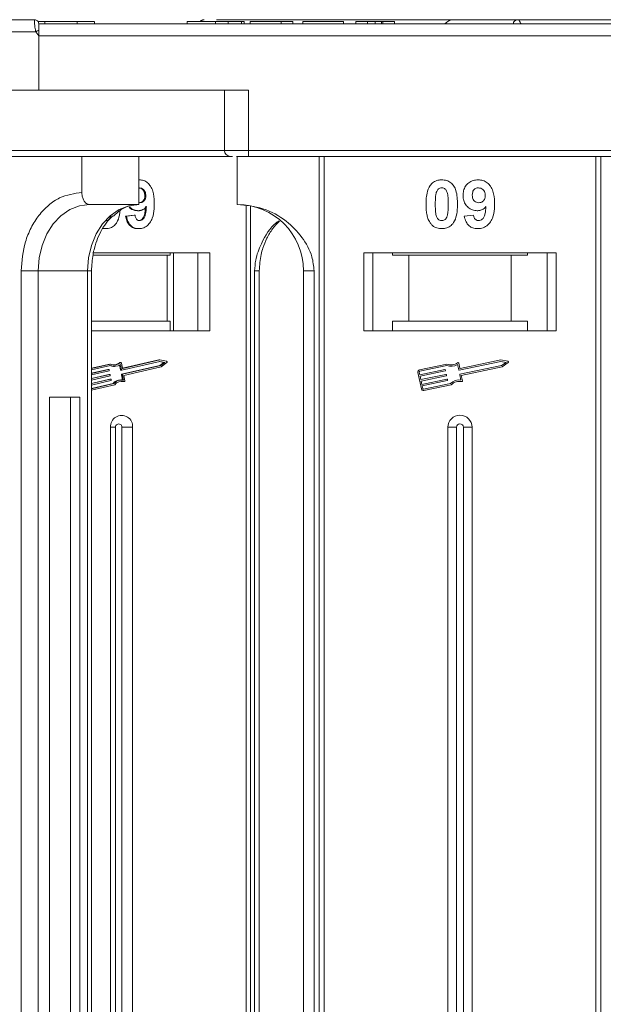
# Model space of a CAD drawing. Header units: millimetres. Extents: x -956 to 636, y -192 to 923.
# Tile 18 of 75: x -266 to -217, y 273 to 355. Entities that reach past the tile are written whole.
import ezdxf

# ---------------------------------------------------------------- set-up
doc = ezdxf.new("R2010")
doc.units = ezdxf.units.MM

msp = doc.modelspace()

# ---------------------------------------------------------------- linework, layer by layer
at = {"color": 7, "linetype": 'Continuous', "lineweight": 15}
for p, q in [((-264.354, 354.527), (-264.354, 354.527)), ((-264.067, 354.377), (-263.49, 354.377)), ((-251.684, 354.177), (-264.004, 354.177)), ((-213.315, 354.177), (-264.004, 354.177)), ((-263.49, 354.377), (-263.49, 354.177)), ((-260.815, 354.177), (-260.815, 354.377)), ((-259.383, 354.177), (-259.383, 354.377)), ((-251.684, 354.177), (-251.684, 354.377)), ((-247.902, 354.177), (-250.722, 354.177)), ((-249.305, 354.177), (-249.305, 354.377)), ((-249.241, 354.527), (-229.679, 354.527)), ((-248.251, 354.177), (-248.251, 354.377)), ((-247.164, 354.177), (-247.164, 354.377)), ((-246.94, 354.377), (-246.94, 354.177)), ((-236.684, 354.177), (-246.94, 354.177)), ((-246.427, 354.377), (-246.427, 354.177)), ((-246.427, 354.377), (-243.863, 354.377)), ((-243.863, 354.377), (-243.863, 354.177)), ((-243.863, 354.377), (-242.902, 354.377)), ((-242.902, 354.377), (-242.902, 354.177)), ((-242.068, 354.377), (-242.068, 354.177)), ((-242.068, 354.377), (-238.671, 354.377)), ((-238.671, 354.377), (-238.671, 354.177)), ((-237.645, 354.377), (-237.645, 354.177)), ((-237.645, 354.377), (-236.684, 354.377)), ((-236.684, 354.177), (-236.684, 354.377)), ((-236.047, 354.177), (-236.047, 354.377)), ((-235.532, 354.177), (-235.532, 354.377)), ((-235.402, 354.177), (-235.402, 354.377)), ((-235.402, 354.377), (-234.44, 354.377)), ((-230.264, 354.177), (-235.004, 354.177)), ((-234.44, 354.377), (-234.44, 354.177)), ((-264.238, 353.527), (-295.396, 353.527)), ((-264.004, 353.177), (-264.238, 353.527)), ((-264.004, 353.177), (-214.433, 353.177)), ((-264.004, 348.677), (-264.004, 353.177)), ((-264.004, 348.677), (-285.132, 348.677)), ((-246.576, 348.677), (-264.004, 348.677)), ((-248.576, 348.677), (-248.576, 343.677)), ((-246.576, 343.677), (-246.576, 348.677)), ((-248.576, 343.677), (-285.132, 343.677)), ((-246.576, 343.677), (-248.576, 343.677)), ((-197.004, 343.677), (-246.576, 343.677)), ((-246.576, 343.677), (-246.576, 343.177)), ((-260.417, 340.177), (-260.417, 343.177)), ((-255.687, 343.177), (-255.687, 339.177)), ((-247.504, 343.177), (-247.504, 339.177)), ((-246.576, 343.177), (-197.004, 343.177)), ((-240.712, 343.177), (-240.712, 193.177)), ((-240.292, 193.177), (-240.292, 343.177)), ((-217.716, 343.177), (-217.716, 193.177)), ((-217.297, 193.177), (-217.297, 343.177)), ((-255.649, 341.228), (-255.687, 341.228)), ((-255.687, 340.553), (-255.635, 340.562)), ((-255.11, 339.906), (-255.19, 339.906)), ((-255.687, 339.177), (-259.786, 339.177)), ((-255.719, 338.664), (-255.799, 338.664)), ((-255.6, 339.331), (-255.687, 339.347)), ((-246.773, 339.128), (-246.773, 193.177)), ((-246.406, 193.177), (-246.406, 339.066)), ((-256.083, 338.305), (-256.788, 338.221)), ((-256.708, 338.221), (-256.788, 338.221)), ((-256.708, 338.221), (-256.003, 338.305)), ((-256.003, 338.305), (-256.083, 338.305)), ((-228.645, 338.221), (-227.876, 338.305)), ((-258.423, 337.177), (-258.503, 337.177)), ((-255.702, 337.177), (-255.782, 337.177)), ((-253.342, 334.977), (-259.5, 334.977)), ((-249.786, 335.177), (-259.463, 335.177)), ((-253.342, 329.477), (-253.342, 334.977)), ((-253.342, 334.977), (-253.093, 334.977)), ((-253.093, 335.177), (-253.093, 334.977)), ((-252.795, 335.177), (-252.795, 328.677)), ((-250.787, 328.677), (-250.787, 335.177)), ((-249.786, 328.677), (-249.786, 335.177)), ((-221.004, 335.177), (-237.004, 335.177)), ((-237.004, 335.177), (-237.004, 328.677)), ((-236.254, 328.677), (-236.254, 335.177)), ((-234.618, 334.977), (-234.618, 335.177)), ((-234.618, 334.977), (-233.254, 334.977)), ((-233.254, 334.977), (-233.254, 329.477)), ((-224.754, 334.977), (-233.254, 334.977)), ((-224.754, 329.477), (-224.754, 334.977)), ((-224.754, 334.977), (-223.391, 334.977)), ((-223.391, 335.177), (-223.391, 334.977)), ((-221.754, 335.177), (-221.754, 328.677)), ((-221.004, 328.677), (-221.004, 335.177)), ((-265.461, 333.677), (-265.461, 193.177)), ((-264.054, 333.677), (-265.461, 333.677)), ((-259.955, 333.677), (-264.054, 333.677)), ((-264.054, 193.177), (-264.054, 333.677)), ((-259.955, 333.677), (-259.955, 193.177)), ((-259.955, 333.677), (-259.619, 333.677)), ((-259.619, 193.177), (-259.619, 333.677)), ((-246.068, 333.677), (-246.068, 193.177)), ((-245.679, 333.677), (-246.068, 333.677)), ((-245.679, 193.177), (-245.679, 333.677)), ((-242.004, 333.677), (-241.119, 333.677)), ((-242.004, 333.677), (-242.004, 193.177)), ((-241.119, 193.177), (-241.119, 333.677)), ((-253.342, 329.477), (-259.619, 329.477)), ((-253.093, 329.477), (-253.342, 329.477)), ((-253.093, 328.677), (-253.093, 329.477)), ((-234.618, 329.477), (-234.618, 328.677)), ((-233.254, 329.477), (-234.618, 329.477)), ((-224.754, 329.477), (-233.254, 329.477)), ((-223.391, 329.477), (-224.754, 329.477)), ((-223.391, 328.677), (-223.391, 329.477)), ((-259.619, 328.677), (-249.786, 328.677)), ((-237.004, 328.677), (-221.004, 328.677)), ((-254.012, 326.274), (-257.048, 325.574)), ((-253.932, 326.274), (-257.02, 325.562)), ((-254.012, 326.274), (-253.932, 326.274)), ((-253.381, 326.156), (-253.932, 326.274)), ((-225.617, 326.274), (-228.987, 325.562)), ((-225.016, 326.156), (-225.617, 326.274)), ((-258.108, 325.93), (-259.619, 325.581)), ((-258.028, 325.93), (-259.619, 325.563)), ((-258.039, 325.807), (-259.619, 325.443)), ((-259.619, 325.143), (-258.182, 325.474)), ((-258.263, 325.474), (-259.619, 325.161)), ((-258.263, 325.474), (-258.182, 325.474)), ((-258.177, 325.475), (-258.257, 325.475)), ((-258.151, 325.451), (-258.139, 325.394)), ((-258.108, 325.93), (-258.028, 325.93)), ((-257.784, 325.738), (-257.704, 325.738)), ((-257.298, 326.035), (-257.218, 326.035)), ((-257.293, 325.845), (-257.215, 325.446)), ((-257.185, 326.047), (-257.265, 326.047)), ((-257.135, 325.446), (-257.221, 325.89)), ((-257.052, 325.585), (-257.133, 326)), ((-253.945, 325.809), (-257.117, 325.078)), ((-253.931, 326.154), (-257.103, 325.423)), ((-257.037, 325.078), (-253.865, 325.809)), ((-257.031, 325.562), (-257.02, 325.562)), ((-256.935, 324.981), (-253.821, 325.699)), ((-253.97, 326.145), (-253.606, 326.067)), ((-253.606, 326.067), (-253.945, 325.809)), ((-253.945, 325.809), (-253.865, 325.809)), ((-253.526, 326.067), (-253.931, 326.154)), ((-253.865, 325.809), (-253.526, 326.067)), ((-253.821, 325.699), (-253.361, 326.05)), ((-253.606, 326.067), (-253.526, 326.067)), ((-230.086, 325.93), (-232.365, 325.448)), ((-230.098, 325.807), (-232.341, 325.334)), ((-232.337, 325.034), (-230.255, 325.474)), ((-230.22, 325.451), (-230.208, 325.394)), ((-229.112, 325.446), (-229.206, 325.89)), ((-229.021, 325.585), (-229.109, 326)), ((-225.616, 326.154), (-229.077, 325.423)), ((-229.004, 325.078), (-225.543, 325.809)), ((-228.894, 324.981), (-225.495, 325.699)), ((-225.174, 326.067), (-225.616, 326.154)), ((-225.543, 325.809), (-225.174, 326.067)), ((-225.495, 325.699), (-224.993, 326.05)), ((-258.16, 325.359), (-259.619, 325.023)), ((-259.619, 324.723), (-258.105, 325.072)), ((-258.185, 325.072), (-259.619, 324.741)), ((-258.082, 324.957), (-259.619, 324.603)), ((-259.619, 324.303), (-258.027, 324.67)), ((-258.107, 324.67), (-259.619, 324.321)), ((-258.185, 325.072), (-258.105, 325.072)), ((-258.099, 325.073), (-258.179, 325.073)), ((-258.107, 324.67), (-258.027, 324.67)), ((-258.021, 324.67), (-258.101, 324.67)), ((-258.073, 325.049), (-258.062, 324.992)), ((-257.995, 324.647), (-257.984, 324.59)), ((-257.215, 325.446), (-257.135, 325.446)), ((-257.189, 325.422), (-257.109, 325.422)), ((-257.137, 325.043), (-257.053, 324.608)), ((-257.137, 325.043), (-257.057, 325.043)), ((-257.117, 325.078), (-257.037, 325.078)), ((-256.971, 324.599), (-257.057, 325.043)), ((-256.849, 324.537), (-256.935, 324.981)), ((-232.501, 325.24), (-232.21, 323.861)), ((-232.386, 325.264), (-232.337, 325.034)), ((-230.231, 325.359), (-232.313, 324.919)), ((-232.313, 324.919), (-232.252, 324.632)), ((-232.252, 324.632), (-230.17, 325.072)), ((-230.146, 324.957), (-232.228, 324.517)), ((-232.167, 324.23), (-230.085, 324.67)), ((-230.135, 325.049), (-230.123, 324.992)), ((-230.05, 324.647), (-230.038, 324.59)), ((-228.933, 324.599), (-229.027, 325.043)), ((-228.8, 324.537), (-228.894, 324.981)), ((-258.004, 324.555), (-259.619, 324.183)), ((-259.619, 323.883), (-257.75, 324.314)), ((-257.83, 324.314), (-259.619, 323.901)), ((-259.619, 323.762), (-257.694, 324.206)), ((-257.83, 324.314), (-257.75, 324.314)), ((-257.102, 324.61), (-257.183, 324.61)), ((-256.995, 324.468), (-256.982, 324.466)), ((-256.915, 324.468), (-256.995, 324.468)), ((-256.982, 324.466), (-256.902, 324.466)), ((-232.228, 324.517), (-232.167, 324.23)), ((-230.061, 324.555), (-232.143, 324.115)), ((-232.143, 324.115), (-232.095, 323.885)), ((-232.025, 323.84), (-229.782, 324.314)), ((-232.001, 323.725), (-229.722, 324.206)), ((-263.108, 323.177), (-263.108, 193.177)), ((-260.586, 323.177), (-263.108, 323.177)), ((-261.362, 193.177), (-261.362, 323.177)), ((-260.586, 193.177), (-260.586, 323.177)), ((-258.033, 320.677), (-258.033, 193.177)), ((-258.033, 320.677), (-257.618, 320.677)), ((-257.618, 320.677), (-257.618, 193.177)), ((-256.2, 320.677), (-257.096, 320.677)), ((-257.096, 193.177), (-257.096, 320.677)), ((-256.2, 193.177), (-256.2, 320.677)), ((-230.004, 320.677), (-230.004, 193.177)), ((-230.004, 320.677), (-229.289, 320.677)), ((-229.289, 320.677), (-229.289, 193.177)), ((-228.719, 193.177), (-228.719, 320.677)), ((-228.004, 320.677), (-228.719, 320.677)), ((-228.004, 193.177), (-228.004, 320.677))]:
    msp.add_line(p, q, dxfattribs=at)
at = {"color": 7, "linetype": 'Continuous', "lineweight": 15, "flags": 128}
for points in [[(-264.004, 354.177), (-264.004, 354.177)], [(-264.054, 333.677), (-263.972, 334.75), (-263.73, 335.782), (-263.335, 336.733), (-262.804, 337.566), (-262.158, 338.25), (-261.42, 338.758), (-260.619, 339.071), (-259.786, 339.177)], [(-255.687, 339.177), (-256.52, 339.071), (-257.32, 338.758), (-258.058, 338.25), (-258.705, 337.566), (-259.236, 336.733), (-259.63, 335.782), (-259.873, 334.75), (-259.955, 333.677)], [(-258.257, 325.475), (-258.257, 325.475), (-258.263, 325.474)], [(-258.179, 325.073), (-258.179, 325.073), (-258.185, 325.072)], [(-258.101, 324.67), (-258.102, 324.67), (-258.107, 324.67)], [(-257.142, 324.491), (-257.1, 324.488), (-256.995, 324.468)]]:
    msp.add_lwpolyline(points, dxfattribs=at)
at = {"color": 7, "linetype": 'Continuous', "lineweight": 15}
for centre, radius, start, end in [((-264.354, 354.177), 0.35, 0.00057, 90.00191), ((-250.262, 354.214), 0.313, 90.78246, 147.77245), ((-250.26, 354.214), 0.313, 90.79434, 147.73161), ((-229.504, 353.527), 1, 90, 139.4584), ((-224.228, 354.191), 0.336, 92.60815, 182.38988), ((-224.227, 354.19), 0.337, 92.61444, 182.30903), ((-228.46, 286.6), 75.89, 117.92809, 118.12821), ((-248.076, 343.677), 0.5, 180, 270), ((-247.504, 333.677), 5.5, 0, 90), ((-258.177, 325.448), 0.0271, 8.32416, 100.8818), ((-257.784, 326.577), 0.839, 248.593, 269.96086), ((-257.704, 326.581), 0.843, 246.58618, 304.90611), ((-257.703, 326.602), 0.747, 244.22467, 310.55629), ((-257.789, 326.614), 0.759, 273.36065, 310.29954), ((-257.265, 325.996), 0.0509, 90.24062, 130.35314), ((-257.185, 325.994), 0.0528, 7.30514, 128.70232), ((-257.025, 325.589), 0.0271, 188.32416, 280.8818), ((-253.398, 326.098), 0.0603, 307.69712, 74.21715), ((-232.329, 325.276), 0.176, 101.9297, 191.9297), ((-230.249, 325.445), 0.0294, 11.9297, 101.9297), ((-229.733, 326.728), 0.99, 248.37041, 302.16635), ((-229.733, 326.728), 0.873, 246.11204, 307.44471), ((-229.167, 325.988), 0.0587, 11.9297, 127.44471), ((-228.993, 325.591), 0.0294, 191.9297, 281.9297), ((-225.027, 326.099), 0.0587, 304.95116, 78.90824), ((-258.168, 325.388), 0.0294, 285.60851, 12.74305), ((-258.099, 325.045), 0.0271, 8.32416, 100.8818), ((-258.09, 324.985), 0.0294, 285.60851, 12.74305), ((-258.022, 324.643), 0.0271, 8.32416, 100.8818), ((-257.188, 325.45), 0.0274, 188.63445, 268.36057), ((-257.109, 325.05), 0.0294, 105.60851, 192.74305), ((-257.108, 325.449), 0.0271, 188.32416, 280.8818), ((-257.029, 325.05), 0.0294, 105.60851, 192.74305), ((-232.329, 325.276), 0.0587, 101.9297, 191.9297), ((-230.237, 325.388), 0.0294, 281.9297, 11.9297), ((-230.164, 325.043), 0.0294, 11.9297, 101.9297), ((-230.152, 324.986), 0.0294, 281.9297, 11.9297), ((-230.079, 324.641), 0.0294, 11.9297, 101.9297), ((-229.083, 325.452), 0.0294, 191.9297, 281.9297), ((-228.998, 325.049), 0.0294, 101.9297, 191.9297), ((-258.012, 324.583), 0.0294, 285.60851, 12.74305), ((-257.174, 323.735), 0.875, 90.58358, 138.58316), ((-257.099, 323.745), 0.863, 81.47043, 138.84219), ((-257.101, 323.731), 0.76, 75.78244, 141.29256), ((-256.904, 324.523), 0.0562, 258.9022, 14.44444), ((-232.037, 323.897), 0.176, 191.9297, 281.9297), ((-232.037, 323.897), 0.0587, 191.9297, 281.9297), ((-230.067, 324.584), 0.0294, 281.9297, 11.9297), ((-229.076, 323.619), 0.99, 81.69305, 135.48899), ((-229.076, 323.619), 0.873, 76.41469, 137.74736), ((-228.857, 324.525), 0.0587, 256.41469, 11.9297), ((-257.117, 320.741), 0.919, 355.9743, 184.0257), ((-229.004, 320.677), 1, 0, 180), ((-257.357, 320.695), 0.262, 355.9743, 184.0257), ((-229.004, 320.677), 0.285, 0, 180)]:
    msp.add_arc(centre, radius, start, end, dxfattribs=at)
for points, knots in [([(-264.354, 354.527), (-265.667, 354.527), (-268.333, 354.527), (-272.322, 354.527), (-275.966, 354.527), (-279.201, 354.527), (-282.027, 354.527), (-284.688, 354.527), (-287.967, 354.527), (-290.755, 354.527), (-292.957, 354.527), (-294.428, 354.527), (-295.594, 354.527), (-296.365, 354.527), (-296.458, 354.527), (-296.504, 354.527)], [0, 0, 0, 0, 0.077724, 0.157824, 0.240135, 0.304454, 0.368763, 0.43443, 0.500087, 0.631237, 0.695556, 0.759865, 0.842185, 0.922283, 1, 1, 1, 1]), ([(-264.238, 353.527), (-264.255, 353.583), (-264.292, 353.706), (-264.321, 353.893), (-264.341, 354.074), (-264.352, 354.257), (-264.354, 354.403), (-264.355, 354.506), (-264.355, 354.52), (-264.354, 354.527)], [0, 0, 0, 0, 0.1117977, 0.2443303, 0.368648, 0.5004012, 0.6872226, 0.8279677, 1, 1, 1, 1]), ([(-264.004, 354.177), (-264.004, 354.166), (-264.004, 354.144), (-264.004, 353.971), (-264.005, 353.786), (-264.004, 353.67), (-264.004, 353.651)], [0, 0, 0, 0, 0.313357, 0.626713, 0.94007, 1, 1, 1, 1]), ([(-260.815, 354.377), (-260.939, 354.377), (-261.314, 354.377), (-261.998, 354.377), (-262.751, 354.377), (-263.267, 354.377), (-263.444, 354.377), (-263.49, 354.377)], [0, 0, 0, 0, 0.135135, 0.408987, 0.679375, 0.915632, 1, 1, 1, 1]), ([(-259.387, 354.377), (-259.401, 354.377), (-259.431, 354.377), (-259.779, 354.377), (-260.272, 354.377), (-260.651, 354.377), (-260.815, 354.377)], [0, 0, 0, 0, 0.261116, 0.531706, 0.797137, 1, 1, 1, 1]), ([(-249.305, 354.377), (-249.438, 354.377), (-249.842, 354.377), (-250.497, 354.377), (-251.115, 354.377), (-251.543, 354.377), (-251.674, 354.377), (-251.682, 354.377), (-251.684, 354.377)], [0, 0, 0, 0, 0.101398, 0.306996, 0.506144, 0.685262, 0.924557, 1, 1, 1, 1]), ([(-250.325, 354.521), (-250.364, 354.513), (-250.44, 354.498), (-250.535, 354.45), (-250.58, 354.396), (-250.596, 354.377)], [0, 0, 0, 0, 0.394721, 0.780898, 1, 1, 1, 1]), ([(-248.251, 354.377), (-248.313, 354.377), (-248.438, 354.377), (-248.622, 354.377), (-248.797, 354.377), (-248.965, 354.377), (-249.134, 354.377), (-249.248, 354.377), (-249.305, 354.377)], [0, 0, 0, 0, 0.185429, 0.37219, 0.527708, 0.683877, 0.841678, 1, 1, 1, 1]), ([(-247.164, 354.377), (-247.224, 354.377), (-247.343, 354.377), (-247.66, 354.377), (-247.981, 354.377), (-248.223, 354.377), (-248.251, 354.377)], [0, 0, 0, 0, 0.250896, 0.502166, 0.940512, 1, 1, 1, 1]), ([(-246.94, 354.377), (-246.941, 354.377), (-246.942, 354.377), (-246.956, 354.377), (-246.981, 354.377), (-247.022, 354.377), (-247.079, 354.377), (-247.135, 354.377), (-247.164, 354.377)], [0, 0, 0, 0, 0.15395, 0.308181, 0.478699, 0.649961, 0.824203, 1, 1, 1, 1]), ([(-236.047, 354.377), (-236.134, 354.377), (-236.273, 354.377), (-236.448, 354.377), (-236.568, 354.377), (-236.678, 354.377), (-236.681, 354.377), (-236.684, 354.377)], [0, 0, 0, 0, 0.189329, 0.302222, 0.415612, 0.548732, 1, 1, 1, 1]), ([(-235.532, 354.377), (-235.572, 354.377), (-235.649, 354.377), (-235.818, 354.377), (-235.954, 354.377), (-236.03, 354.377), (-236.047, 354.377)], [0, 0, 0, 0, 0.330398, 0.624767, 0.917361, 1, 1, 1, 1]), ([(-235.402, 354.377), (-235.403, 354.377), (-235.407, 354.377), (-235.416, 354.377), (-235.43, 354.377), (-235.451, 354.377), (-235.48, 354.377), (-235.515, 354.377), (-235.532, 354.377)], [0, 0, 0, 0, 0.155996, 0.312125, 0.480895, 0.650212, 0.823248, 1, 1, 1, 1]), ([(-197.354, 354.527), (-198.667, 354.527), (-201.333, 354.527), (-205.322, 354.527), (-208.966, 354.527), (-212.201, 354.527), (-215.027, 354.527), (-217.688, 354.527), (-220.967, 354.527), (-223.755, 354.527), (-225.957, 354.527), (-227.428, 354.527), (-228.594, 354.527), (-229.365, 354.527), (-229.458, 354.527), (-229.504, 354.527)], [0, 0, 0, 0, 0.077724, 0.157824, 0.240135, 0.304454, 0.368763, 0.43443, 0.500087, 0.631237, 0.695556, 0.759865, 0.842185, 0.922283, 1, 1, 1, 1]), ([(-224.242, 354.527), (-224.206, 354.52), (-224.139, 354.507), (-224.043, 354.402), (-223.977, 354.29), (-223.954, 354.195), (-223.949, 354.177)], [0, 0, 0, 0, 0.3169129, 0.5762024, 0.9204282, 1, 1, 1, 1]), ([(-284.817, 343.177), (-283.746, 343.177), (-281.571, 343.177), (-277.902, 343.177), (-274.247, 343.177), (-270.715, 343.177), (-267.393, 343.177), (-264.011, 343.177), (-260.607, 343.177), (-257.237, 343.177), (-253.965, 343.177), (-250.827, 343.177), (-248.875, 343.177), (-247.908, 343.177)], [0, 0, 0, 0, 0.102291, 0.207754, 0.316188, 0.400947, 0.485719, 0.572281, 0.658858, 0.74542, 0.831996, 0.916755, 1, 1, 1, 1]), ([(-247.558, 343.177), (-247.537, 343.177), (-247.405, 343.177), (-247.06, 343.177), (-246.734, 343.177), (-246.576, 343.177)], [0, 0, 0, 0, 0.086648, 0.555949, 1, 1, 1, 1]), ([(-255.649, 341.228), (-255.525, 341.218), (-255.276, 341.196), (-254.946, 340.994), (-254.679, 340.689), (-254.459, 340.154), (-254.409, 339.645), (-254.406, 339.29), (-254.405, 339.231)], [0, 0, 0, 0, 0.148288, 0.297745, 0.443713, 0.607791, 0.934708, 1, 1, 1, 1]), ([(-231.429, 340.822), (-231.385, 340.872), (-231.295, 340.974), (-231.126, 341.09), (-230.937, 341.173), (-230.768, 341.211), (-230.626, 341.226), (-230.554, 341.227), (-230.517, 341.228)], [0, 0, 0, 0, 0.193776, 0.3936, 0.587864, 0.788908, 0.894169, 1, 1, 1, 1]), ([(-230.517, 341.228), (-230.382, 341.218), (-230.11, 341.198), (-229.758, 340.999), (-229.486, 340.706), (-229.235, 340.105), (-229.22, 339.582), (-229.209, 339.196)], [0, 0, 0, 0, 0.147566, 0.296688, 0.431278, 0.580404, 1, 1, 1, 1]), ([(-228.748, 339.924), (-228.74, 340.058), (-228.725, 340.328), (-228.558, 340.708), (-228.278, 341.004), (-227.907, 341.198), (-227.633, 341.218), (-227.49, 341.228)], [0, 0, 0, 0, 0.197927, 0.397728, 0.597413, 0.790584, 1, 1, 1, 1]), ([(-227.49, 341.228), (-227.355, 341.218), (-227.083, 341.196), (-226.723, 340.994), (-226.431, 340.689), (-226.191, 340.154), (-226.137, 339.645), (-226.133, 339.29), (-226.133, 339.231)], [0, 0, 0, 0, 0.148288, 0.297745, 0.443713, 0.607791, 0.934708, 1, 1, 1, 1]), ([(-260.417, 340.177), (-261.051, 340.09), (-262.028, 339.957), (-263.202, 339.146), (-264.01, 338.307), (-264.661, 337.266), (-265.29, 335.752), (-265.394, 334.495), (-265.461, 333.677)], [0, 0, 0, 0, 0.239457, 0.368361, 0.5, 0.631639, 0.760543, 1, 1, 1, 1]), ([(-259.786, 339.177), (-259.857, 339.188), (-259.999, 339.21), (-260.188, 339.382), (-260.331, 339.636), (-260.406, 339.917), (-260.414, 340.103), (-260.417, 340.177)], [0, 0, 0, 0, 0.2146939, 0.4293877, 0.6440816, 0.8587754, 1, 1, 1, 1]), ([(-255.715, 340.562), (-255.653, 340.554), (-255.527, 340.54), (-255.368, 340.423), (-255.25, 340.265), (-255.197, 340.082), (-255.192, 339.962), (-255.19, 339.906)], [0, 0, 0, 0, 0.207955, 0.420406, 0.62732, 0.827707, 1, 1, 1, 1]), ([(-255.635, 340.562), (-255.573, 340.554), (-255.447, 340.54), (-255.288, 340.423), (-255.17, 340.265), (-255.117, 340.082), (-255.112, 339.962), (-255.11, 339.906)], [0, 0, 0, 0, 0.207955, 0.420406, 0.62732, 0.827707, 1, 1, 1, 1]), ([(-231.825, 339.204), (-231.823, 339.338), (-231.818, 339.641), (-231.745, 340.17), (-231.605, 340.592), (-231.446, 340.799), (-231.429, 340.822)], [0, 0, 0, 0, 0.2367308, 0.5375555, 0.9496679, 1, 1, 1, 1]), ([(-231.056, 339.204), (-231.055, 339.271), (-231.054, 339.404), (-231.048, 339.585), (-231.038, 339.746), (-231.024, 339.888), (-231.006, 340.03), (-230.982, 340.122), (-230.97, 340.169)], [0, 0, 0, 0, 0.205942, 0.411959, 0.558149, 0.704502, 0.851801, 1, 1, 1, 1]), ([(-230.97, 340.169), (-230.946, 340.238), (-230.908, 340.35), (-230.8, 340.476), (-230.676, 340.542), (-230.577, 340.559), (-230.523, 340.561), (-230.517, 340.562)], [0, 0, 0, 0, 0.334804, 0.542561, 0.750382, 0.970721, 1, 1, 1, 1]), ([(-230.517, 340.562), (-230.46, 340.556), (-230.358, 340.546), (-230.226, 340.47), (-230.113, 340.322), (-230.017, 340.047), (-229.984, 339.655), (-229.98, 339.355), (-229.979, 339.204)], [0, 0, 0, 0, 0.104614, 0.188814, 0.273512, 0.444127, 0.719481, 1, 1, 1, 1]), ([(-227.979, 339.963), (-227.975, 340.05), (-227.968, 340.188), (-227.894, 340.367), (-227.784, 340.474), (-227.641, 340.548), (-227.535, 340.557), (-227.475, 340.562)], [0, 0, 0, 0, 0.29132, 0.465539, 0.641632, 0.798664, 1, 1, 1, 1]), ([(-227.475, 340.562), (-227.407, 340.554), (-227.27, 340.54), (-227.096, 340.423), (-226.967, 340.265), (-226.91, 340.082), (-226.904, 339.962), (-226.902, 339.906)], [0, 0, 0, 0, 0.207955, 0.420406, 0.62732, 0.827707, 1, 1, 1, 1]), ([(-255.19, 339.906), (-255.194, 339.827), (-255.201, 339.694), (-255.28, 339.525), (-255.391, 339.415), (-255.528, 339.342), (-255.629, 339.334), (-255.68, 339.331)], [0, 0, 0, 0, 0.267394, 0.447214, 0.627122, 0.813065, 1, 1, 1, 1]), ([(-255.11, 339.906), (-255.114, 339.827), (-255.121, 339.694), (-255.2, 339.525), (-255.311, 339.415), (-255.448, 339.342), (-255.549, 339.334), (-255.6, 339.331)], [0, 0, 0, 0, 0.2673945, 0.4472142, 0.6271221, 0.8130653, 1, 1, 1, 1]), ([(-227.566, 338.664), (-227.702, 338.676), (-227.974, 338.701), (-228.325, 338.918), (-228.592, 339.223), (-228.73, 339.578), (-228.743, 339.819), (-228.748, 339.924)], [0, 0, 0, 0, 0.210189, 0.421773, 0.623603, 0.837034, 1, 1, 1, 1]), ([(-227.436, 339.331), (-227.504, 339.337), (-227.63, 339.348), (-227.793, 339.441), (-227.904, 339.573), (-227.97, 339.753), (-227.975, 339.885), (-227.979, 339.963)], [0, 0, 0, 0, 0.213937, 0.398075, 0.583091, 0.751666, 1, 1, 1, 1]), ([(-226.902, 339.906), (-226.906, 339.827), (-226.914, 339.694), (-227, 339.525), (-227.121, 339.415), (-227.27, 339.342), (-227.381, 339.334), (-227.436, 339.331)], [0, 0, 0, 0, 0.267394, 0.447214, 0.627122, 0.813065, 1, 1, 1, 1]), ([(-257.797, 338.2), (-257.554, 338.434), (-256.912, 339.053), (-256.156, 339.129), (-255.687, 339.177)], [0, 0, 0, 0, 0.378873, 1, 1, 1, 1]), ([(-257.256, 338.654), (-257.268, 338.533), (-257.304, 338.193), (-257.423, 337.821), (-257.566, 337.613), (-257.587, 337.583)], [0, 0, 0, 0, 0.319, 0.900638, 1, 1, 1, 1]), ([(-256.5, 338.967), (-256.475, 338.938), (-256.363, 338.807), (-256.112, 338.69), (-255.892, 338.672), (-255.799, 338.664)], [0, 0, 0, 0, 0.140674, 0.637481, 1, 1, 1, 1]), ([(-255.719, 338.664), (-255.841, 338.678), (-256.087, 338.706), (-256.338, 338.847), (-256.43, 338.967), (-256.442, 338.982)], [0, 0, 0, 0, 0.4635032, 0.9300849, 1, 1, 1, 1]), ([(-255.056, 338.999), (-255.099, 338.95), (-255.185, 338.851), (-255.319, 338.763), (-255.435, 338.711), (-255.526, 338.683), (-255.621, 338.668), (-255.686, 338.665), (-255.719, 338.664)], [0, 0, 0, 0, 0.243491, 0.496266, 0.61821, 0.741704, 0.870158, 1, 1, 1, 1]), ([(-254.405, 339.231), (-254.408, 339.097), (-254.416, 338.696), (-254.499, 338.14), (-254.754, 337.632), (-255.071, 337.329), (-255.41, 337.191), (-255.624, 337.181), (-255.702, 337.177)], [0, 0, 0, 0, 0.142337, 0.429127, 0.589943, 0.751205, 0.909895, 1, 1, 1, 1]), ([(-255.136, 338.999), (-255.146, 338.866), (-255.165, 338.608), (-255.221, 338.282), (-255.332, 338.038), (-255.463, 337.907), (-255.592, 337.849), (-255.663, 337.845), (-255.691, 337.844)], [0, 0, 0, 0, 0.278675, 0.54052, 0.688895, 0.838066, 0.936249, 1, 1, 1, 1]), ([(-255.611, 337.844), (-255.562, 337.849), (-255.463, 337.86), (-255.324, 337.959), (-255.194, 338.129), (-255.094, 338.491), (-255.072, 338.792), (-255.056, 338.999)], [0, 0, 0, 0, 0.1120155, 0.2243547, 0.3677679, 0.565827, 1, 1, 1, 1]), ([(-241.119, 333.677), (-241.163, 334.068), (-241.274, 335.066), (-242.097, 336.52), (-243.467, 337.933), (-245.333, 338.97), (-246.783, 339.108), (-247.504, 339.177)], [0, 0, 0, 0, 0.125713, 0.321276, 0.524466, 0.763484, 1, 1, 1, 1]), ([(-231.432, 337.588), (-231.472, 337.642), (-231.551, 337.752), (-231.659, 337.989), (-231.75, 338.296), (-231.799, 338.633), (-231.821, 338.937), (-231.824, 339.115), (-231.825, 339.204)], [0, 0, 0, 0, 0.118441, 0.239346, 0.459593, 0.684925, 0.84224, 1, 1, 1, 1]), ([(-230.517, 337.844), (-230.585, 337.852), (-230.696, 337.865), (-230.824, 337.953), (-230.928, 338.106), (-231.021, 338.38), (-231.05, 338.77), (-231.054, 339.059), (-231.056, 339.204)], [0, 0, 0, 0, 0.12537, 0.20229, 0.279179, 0.464758, 0.730582, 1, 1, 1, 1]), ([(-229.979, 339.204), (-229.979, 339.137), (-229.98, 339.004), (-229.986, 338.823), (-229.996, 338.662), (-230.01, 338.519), (-230.029, 338.376), (-230.053, 338.283), (-230.064, 338.236)], [0, 0, 0, 0, 0.20527, 0.410616, 0.55715, 0.703844, 0.851471, 1, 1, 1, 1]), ([(-229.209, 339.196), (-229.212, 339.063), (-229.217, 338.759), (-229.288, 338.241), (-229.426, 337.821), (-229.582, 337.613), (-229.605, 337.583)], [0, 0, 0, 0, 0.237281, 0.538591, 0.932677, 1, 1, 1, 1]), ([(-226.843, 338.999), (-226.889, 338.95), (-226.983, 338.851), (-227.13, 338.763), (-227.257, 338.711), (-227.356, 338.683), (-227.46, 338.668), (-227.53, 338.665), (-227.566, 338.664)], [0, 0, 0, 0, 0.243491, 0.496266, 0.61821, 0.741704, 0.870158, 1, 1, 1, 1]), ([(-226.133, 339.231), (-226.135, 339.097), (-226.144, 338.696), (-226.235, 338.14), (-226.513, 337.632), (-226.86, 337.329), (-227.23, 337.191), (-227.463, 337.181), (-227.548, 337.177)], [0, 0, 0, 0, 0.142337, 0.429127, 0.589943, 0.751205, 0.909895, 1, 1, 1, 1]), ([(-227.449, 337.844), (-227.395, 337.849), (-227.287, 337.86), (-227.135, 337.959), (-226.994, 338.129), (-226.885, 338.491), (-226.86, 338.792), (-226.843, 338.999)], [0, 0, 0, 0, 0.112015, 0.224355, 0.367768, 0.565827, 1, 1, 1, 1]), ([(-259.619, 333.677), (-259.596, 334.136), (-259.564, 334.775), (-259.358, 335.665), (-259.125, 336.374), (-258.752, 337.132), (-258.326, 337.772), (-258, 338.087), (-257.856, 338.225)], [0, 0, 0, 0, 0.252444, 0.35155, 0.514898, 0.682243, 0.860262, 1, 1, 1, 1]), ([(-258.008, 338.236), (-258.029, 338.167), (-258.064, 338.056), (-258.163, 337.93), (-258.274, 337.864), (-258.365, 337.846), (-258.415, 337.844), (-258.423, 337.844)], [0, 0, 0, 0, 0.3336776, 0.5404125, 0.7472639, 0.9612091, 1, 1, 1, 1]), ([(-256.788, 338.221), (-256.763, 338.089), (-256.712, 337.824), (-256.517, 337.481), (-256.238, 337.261), (-255.981, 337.184), (-255.832, 337.179), (-255.782, 337.177)], [0, 0, 0, 0, 0.241108, 0.485042, 0.708171, 0.901152, 1, 1, 1, 1]), ([(-255.702, 337.177), (-255.826, 337.188), (-256.051, 337.208), (-256.339, 337.39), (-256.561, 337.67), (-256.666, 337.968), (-256.699, 338.167), (-256.708, 338.221)], [0, 0, 0, 0, 0.242788, 0.438865, 0.634801, 0.900936, 1, 1, 1, 1]), ([(-256.003, 338.305), (-255.99, 338.225), (-255.972, 338.102), (-255.889, 337.958), (-255.793, 337.881), (-255.695, 337.848), (-255.634, 337.845), (-255.611, 337.844)], [0, 0, 0, 0, 0.344714, 0.529059, 0.714209, 0.892196, 1, 1, 1, 1]), ([(-244.026, 337.827), (-244.109, 337.773), (-244.744, 337.359), (-245.431, 336.18), (-245.994, 334.766), (-246.048, 333.972), (-246.068, 333.677)], [0, 0, 0, 0, 0.068955, 0.52721, 0.824482, 1, 1, 1, 1]), ([(-245.679, 333.677), (-245.651, 334.135), (-245.611, 334.776), (-245.357, 335.675), (-245.058, 336.4), (-244.597, 337.172), (-244.196, 337.597), (-243.997, 337.807)], [0, 0, 0, 0, 0.291882, 0.408049, 0.601031, 0.801986, 1, 1, 1, 1]), ([(-230.064, 338.236), (-230.088, 338.167), (-230.126, 338.056), (-230.233, 337.93), (-230.355, 337.864), (-230.454, 337.846), (-230.509, 337.844), (-230.517, 337.844)], [0, 0, 0, 0, 0.333678, 0.540413, 0.747264, 0.961209, 1, 1, 1, 1]), ([(-227.548, 337.177), (-227.684, 337.188), (-227.929, 337.208), (-228.243, 337.39), (-228.485, 337.67), (-228.6, 337.968), (-228.636, 338.167), (-228.645, 338.221)], [0, 0, 0, 0, 0.242788, 0.438865, 0.634801, 0.900936, 1, 1, 1, 1]), ([(-227.876, 338.305), (-227.863, 338.225), (-227.842, 338.102), (-227.752, 337.958), (-227.648, 337.881), (-227.541, 337.848), (-227.474, 337.845), (-227.449, 337.844)], [0, 0, 0, 0, 0.344714, 0.529059, 0.714209, 0.892196, 1, 1, 1, 1]), ([(-258.423, 337.177), (-258.484, 337.178), (-258.57, 337.179), (-258.653, 337.2), (-258.677, 337.207)], [0, 0, 0, 0, 0.717254, 1, 1, 1, 1]), ([(-257.587, 337.583), (-257.628, 337.533), (-257.711, 337.431), (-257.865, 337.315), (-258.038, 337.232), (-258.193, 337.194), (-258.323, 337.179), (-258.389, 337.178), (-258.423, 337.177)], [0, 0, 0, 0, 0.1937693, 0.3935642, 0.587886, 0.7891312, 0.8942826, 1, 1, 1, 1]), ([(-230.517, 337.177), (-230.584, 337.179), (-230.719, 337.184), (-230.917, 337.227), (-231.107, 337.305), (-231.252, 337.404), (-231.359, 337.502), (-231.408, 337.559), (-231.432, 337.588)], [0, 0, 0, 0, 0.192635, 0.388697, 0.582015, 0.783044, 0.890959, 1, 1, 1, 1]), ([(-229.605, 337.583), (-229.65, 337.533), (-229.74, 337.431), (-229.909, 337.315), (-230.097, 337.232), (-230.267, 337.194), (-230.408, 337.179), (-230.481, 337.178), (-230.517, 337.177)], [0, 0, 0, 0, 0.193769, 0.393564, 0.587886, 0.789131, 0.894283, 1, 1, 1, 1])]:
    msp.add_open_spline(points, degree=3, knots=knots, dxfattribs=at)
msp.add_open_spline([(-264.004, 353.651), (-264.004, 353.576), (-264.004, 353.425), (-264.004, 353.26), (-264.004, 353.177)], degree=3, dxfattribs=at)

doc.saveas('drawing.dxf')
